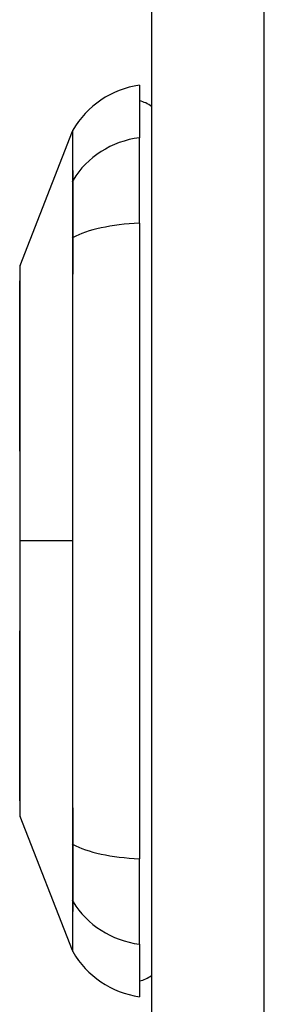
# Model space of a CAD drawing. Header units: inches. Extents: x 4.1 to 98, y 5.9 to 52.5.
# Tile 68 of 79: x 58.316 to 58.633, y 20.018 to 21.294. Entities that reach past the tile are written whole.
import ezdxf

# ---------------------------------------------------------------- set-up
doc = ezdxf.new("R2010")
doc.units = ezdxf.units.IN
doc.header["$MEASUREMENT"] = 0
doc.layers.add('Visible Edges(ANSI)', color=7, linetype='Continuous', lineweight=25)
doc.layers.add('Visible Tangent Edges(ANSI)', color=7, linetype='Continuous', lineweight=25)

msp = doc.modelspace()

# ---------------------------------------------------------------- linework, layer by layer
at = {"layer": 'Visible Edges(ANSI)'}
for p, q in [((58.487, 40.0257), (58.487, 16.5147)), ((58.4713, 21.2092), (58.4713, 21.1411)), ((58.3168, 20.9755), (58.3844, 21.1495)), ((58.4713, 21.0304), (58.4713, 21.1411)), ((58.4713, 21.0304), (58.4713, 20.2069)), ((58.3844, 20.0878), (58.3168, 20.2618)), ((58.4713, 20.0962), (58.4713, 20.2069)), ((58.4713, 20.0962), (58.4713, 20.0281))]:
    msp.add_line(p, q, dxfattribs=at)
at = {"layer": 'Visible Edges(ANSI)', "flags": 128}
msp.add_lwpolyline([(58.3164, 20.9738), (58.3164, 20.9733), (58.3164, 20.9721), (58.3164, 20.9699), (58.3164, 20.9669), (58.3164, 20.9631), (58.3164, 20.9585), (58.3164, 20.9531), (58.3164, 20.9468), (58.3163, 20.9397), (58.3163, 20.9318), (58.3163, 20.9232), (58.3163, 20.9139), (58.3163, 20.9039), (58.3162, 20.8933), (58.3162, 20.8819), (58.3162, 20.87), (58.3162, 20.8574), (58.3162, 20.8442), (58.3163, 20.8305), (58.3163, 20.8163), (58.3163, 20.8015), (58.3163, 20.7863), (58.3163, 20.7707), (58.3164, 20.7548), (58.3164, 20.7385), (58.3164, 20.722), (58.3164, 20.7053), (58.3164, 20.6882), (58.3164, 20.671), (58.3164, 20.6537), (58.3164, 20.6363), (58.3164, 20.619), (58.3164, 20.6016), (58.3164, 20.5842), (58.3164, 20.5668), (58.3164, 20.5496), (58.3164, 20.5325), (58.3164, 20.5156), (58.3164, 20.4991), (58.3164, 20.4828), (58.3163, 20.4669), (58.3163, 20.4513), (58.3163, 20.4361), (58.3163, 20.4213), (58.3163, 20.407), (58.3162, 20.3932), (58.3162, 20.38), (58.3162, 20.3674), (58.3162, 20.3554), (58.3162, 20.344), (58.3163, 20.3334), (58.3163, 20.3234), (58.3163, 20.3141), (58.3163, 20.3055), (58.3163, 20.2976), (58.3164, 20.2905), (58.3164, 20.2843), (58.3164, 20.2788), (58.3164, 20.2742), (58.3164, 20.2704), (58.3164, 20.2674), (58.3164, 20.2653), (58.3164, 20.264), (58.3164, 20.2635)], dxfattribs=at)
at = {"layer": 'Visible Edges(ANSI)'}
for centre, radius, start, end in [((58.4876, 21.0922), 0.1181, 97.9413, 150.2709), ((58.4634, 21.1502), 0.0394, 53.1301, 78.463), ((58.3936, 21.1459), 0.00984, 150.2709, 158.7495), ((58.3214, 20.9738), 0.00492, 158.7495, 179.7912), ((58.3214, 20.2636), 0.00492, 180.2088, 201.2505), ((58.3936, 20.0914), 0.00984, 201.2505, 209.7291), ((58.4876, 20.1451), 0.1181, 209.7291, 262.0587), ((58.4634, 20.0872), 0.0394, 281.537, 306.8699)]:
    msp.add_arc(centre, radius, start, end, dxfattribs=at)
at = {"layer": 'Visible Tangent Edges(ANSI)'}
for p, q in [((58.633, 16.5147), (58.633, 40.0257)), ((58.3844, 21.0843), (58.3844, 21.0842)), ((58.3844, 21.0111), (58.3844, 21.0106)), ((58.3164, 20.6187), (58.3168, 20.6187)), ((58.3844, 20.6187), (58.3168, 20.6187)), ((58.3844, 20.2267), (58.3844, 20.2262)), ((58.3844, 20.1531), (58.3844, 20.153))]:
    msp.add_line(p, q, dxfattribs=at)
at = {"layer": 'Visible Tangent Edges(ANSI)', "flags": 128}
for points in [[(58.3844, 21.1495), (58.3844, 21.1494), (58.3844, 21.149), (58.3844, 21.1485), (58.3844, 21.1477), (58.3844, 21.1466), (58.3844, 21.1454), (58.3844, 21.1439), (58.3844, 21.1422), (58.3844, 21.1402), (58.3844, 21.1381), (58.3844, 21.1357), (58.3844, 21.1331), (58.3844, 21.1302), (58.3844, 21.1271), (58.3844, 21.1238), (58.3844, 21.1203), (58.3844, 21.1166), (58.3844, 21.1126), (58.3844, 21.1084), (58.3844, 21.104), (58.3844, 21.0994), (58.3844, 21.0946), (58.3844, 21.0896), (58.3844, 21.0843)], [(58.3853, 21.0862), (58.3853, 21.0914), (58.3853, 21.0964), (58.3852, 21.1012), (58.3852, 21.1058), (58.3852, 21.1102), (58.3852, 21.1143), (58.3852, 21.1183), (58.3852, 21.122), (58.3852, 21.1254), (58.3851, 21.1287), (58.3851, 21.1318), (58.3851, 21.1346), (58.3851, 21.1372), (58.3851, 21.1395), (58.3851, 21.1417), (58.3851, 21.1436), (58.3851, 21.1453), (58.3851, 21.1468), (58.3851, 21.148), (58.3851, 21.149), (58.3851, 21.1498), (58.3851, 21.1504), (58.385, 21.1507), (58.385, 21.1508)], [(58.3844, 21.0842), (58.3844, 21.0826), (58.3844, 21.0809), (58.3844, 21.0791), (58.3844, 21.0771), (58.3844, 21.0749), (58.3844, 21.0726), (58.3844, 21.0702), (58.3844, 21.0676), (58.3844, 21.0649), (58.3844, 21.0621), (58.3844, 21.0591), (58.3844, 21.056), (58.3844, 21.0528), (58.3844, 21.0495), (58.3844, 21.0461), (58.3844, 21.0425), (58.3844, 21.0389), (58.3844, 21.0352), (58.3844, 21.0313), (58.3844, 21.0274), (58.3844, 21.0234), (58.3844, 21.0194), (58.3844, 21.0153), (58.3844, 21.0111)], [(58.3853, 21.0118), (58.3853, 21.016), (58.3853, 21.0203), (58.3853, 21.0244), (58.3853, 21.0285), (58.3853, 21.0325), (58.3853, 21.0364), (58.3853, 21.0402), (58.3853, 21.044), (58.3854, 21.0476), (58.3854, 21.0511), (58.3854, 21.0545), (58.3854, 21.0578), (58.3854, 21.0609), (58.3854, 21.0639), (58.3854, 21.0668), (58.3853, 21.0696), (58.3853, 21.0722), (58.3853, 21.0747), (58.3853, 21.077), (58.3853, 21.0791), (58.3853, 21.0812), (58.3853, 21.083), (58.3853, 21.0847), (58.3853, 21.0862)], [(58.3844, 21.0106), (58.3844, 20.9949), (58.3844, 20.9791), (58.3844, 20.9632), (58.3844, 20.9472), (58.3844, 20.9312), (58.3844, 20.9152), (58.3844, 20.899), (58.3844, 20.8829), (58.3844, 20.8666), (58.3844, 20.8503), (58.3844, 20.8339), (58.3844, 20.8175), (58.3844, 20.8011), (58.3844, 20.7846), (58.3844, 20.7681), (58.3844, 20.7515), (58.3844, 20.7349), (58.3844, 20.7183), (58.3844, 20.7017), (58.3844, 20.6851), (58.3844, 20.6685), (58.3844, 20.6519), (58.3844, 20.6353), (58.3844, 20.6187)], [(58.3853, 20.2256), (58.3853, 20.2572), (58.3852, 20.2892), (58.3852, 20.3215), (58.3852, 20.354), (58.3851, 20.3868), (58.3851, 20.4197), (58.3851, 20.4528), (58.3851, 20.486), (58.3851, 20.5193), (58.3851, 20.5526), (58.3851, 20.5859), (58.385, 20.6191), (58.3851, 20.6524), (58.3851, 20.6857), (58.3851, 20.7189), (58.3851, 20.7521), (58.3851, 20.7853), (58.3851, 20.8182), (58.3851, 20.8511), (58.3852, 20.8837), (58.3852, 20.9161), (58.3852, 20.9482), (58.3853, 20.9801), (58.3853, 21.0118)], [(58.3164, 20.8933), (58.3164, 20.8997), (58.3164, 20.9059), (58.3165, 20.9118), (58.3165, 20.9176), (58.3165, 20.9231), (58.3165, 20.9283), (58.3165, 20.9333), (58.3166, 20.938), (58.3166, 20.9425), (58.3166, 20.9467), (58.3166, 20.9506), (58.3166, 20.9543), (58.3167, 20.9576), (58.3167, 20.9607), (58.3167, 20.9635), (58.3167, 20.966), (58.3167, 20.9682), (58.3167, 20.9702), (58.3167, 20.9718), (58.3168, 20.9731), (58.3168, 20.9742), (58.3168, 20.9749), (58.3168, 20.9754), (58.3168, 20.9755)], [(58.3164, 20.8462), (58.3164, 20.8483), (58.3164, 20.8505), (58.3164, 20.8526), (58.3164, 20.8547), (58.3164, 20.8567), (58.3164, 20.8588), (58.3164, 20.8608), (58.3164, 20.8629), (58.3164, 20.8649), (58.3164, 20.8669), (58.3164, 20.8689), (58.3164, 20.8708), (58.3164, 20.8728), (58.3164, 20.8747), (58.3164, 20.8767), (58.3164, 20.8786), (58.3164, 20.8805), (58.3164, 20.8823), (58.3164, 20.8842), (58.3164, 20.886), (58.3164, 20.8879), (58.3164, 20.8897), (58.3164, 20.8915), (58.3164, 20.8933)], [(58.3168, 20.6187), (58.3168, 20.6289), (58.3168, 20.6392), (58.3168, 20.6494), (58.3168, 20.6597), (58.3167, 20.6699), (58.3167, 20.6801), (58.3167, 20.6902), (58.3167, 20.7003), (58.3167, 20.7103), (58.3167, 20.7202), (58.3167, 20.73), (58.3166, 20.7397), (58.3166, 20.7493), (58.3166, 20.7588), (58.3166, 20.7682), (58.3166, 20.7775), (58.3165, 20.7866), (58.3165, 20.7956), (58.3165, 20.8045), (58.3165, 20.8132), (58.3165, 20.8217), (58.3164, 20.8301), (58.3164, 20.8382), (58.3164, 20.8462)], [(58.3164, 20.3911), (58.3164, 20.3991), (58.3164, 20.4073), (58.3165, 20.4157), (58.3165, 20.4242), (58.3165, 20.433), (58.3165, 20.4418), (58.3165, 20.4508), (58.3166, 20.46), (58.3166, 20.4692), (58.3166, 20.4786), (58.3166, 20.4881), (58.3166, 20.4977), (58.3167, 20.5074), (58.3167, 20.5172), (58.3167, 20.5271), (58.3167, 20.5371), (58.3167, 20.5471), (58.3167, 20.5573), (58.3167, 20.5674), (58.3168, 20.5777), (58.3168, 20.5879), (58.3168, 20.5982), (58.3168, 20.6084), (58.3168, 20.6187)], [(58.3844, 20.6187), (58.3844, 20.6021), (58.3844, 20.5855), (58.3844, 20.5689), (58.3844, 20.5523), (58.3844, 20.5357), (58.3844, 20.5191), (58.3844, 20.5025), (58.3844, 20.486), (58.3844, 20.4694), (58.3844, 20.4529), (58.3844, 20.4364), (58.3844, 20.4199), (58.3844, 20.4035), (58.3844, 20.3871), (58.3844, 20.3708), (58.3844, 20.3545), (58.3844, 20.3383), (58.3844, 20.3221), (58.3844, 20.306), (58.3844, 20.29), (58.3844, 20.2741), (58.3844, 20.2582), (58.3844, 20.2425), (58.3844, 20.2267)], [(58.3164, 20.344), (58.3164, 20.3458), (58.3164, 20.3476), (58.3164, 20.3494), (58.3164, 20.3513), (58.3164, 20.3531), (58.3164, 20.355), (58.3164, 20.3568), (58.3164, 20.3587), (58.3164, 20.3606), (58.3164, 20.3626), (58.3164, 20.3645), (58.3164, 20.3664), (58.3164, 20.3684), (58.3164, 20.3704), (58.3164, 20.3724), (58.3164, 20.3744), (58.3164, 20.3765), (58.3164, 20.3785), (58.3164, 20.3806), (58.3164, 20.3826), (58.3164, 20.3847), (58.3164, 20.3868), (58.3164, 20.389), (58.3164, 20.3911)], [(58.3168, 20.2618), (58.3168, 20.2619), (58.3168, 20.2624), (58.3168, 20.2631), (58.3168, 20.2642), (58.3167, 20.2655), (58.3167, 20.2672), (58.3167, 20.2691), (58.3167, 20.2713), (58.3167, 20.2738), (58.3167, 20.2766), (58.3167, 20.2797), (58.3166, 20.2831), (58.3166, 20.2867), (58.3166, 20.2906), (58.3166, 20.2948), (58.3166, 20.2993), (58.3165, 20.304), (58.3165, 20.309), (58.3165, 20.3143), (58.3165, 20.3197), (58.3165, 20.3255), (58.3164, 20.3314), (58.3164, 20.3376), (58.3164, 20.344)], [(58.3844, 20.2262), (58.3844, 20.2221), (58.3844, 20.2179), (58.3844, 20.2139), (58.3844, 20.2099), (58.3844, 20.206), (58.3844, 20.2022), (58.3844, 20.1984), (58.3844, 20.1948), (58.3844, 20.1913), (58.3844, 20.1878), (58.3844, 20.1845), (58.3844, 20.1813), (58.3844, 20.1782), (58.3844, 20.1752), (58.3844, 20.1724), (58.3844, 20.1697), (58.3844, 20.1671), (58.3844, 20.1647), (58.3844, 20.1624), (58.3844, 20.1602), (58.3844, 20.1582), (58.3844, 20.1564), (58.3844, 20.1547), (58.3844, 20.1531)], [(58.3853, 20.1511), (58.3853, 20.1526), (58.3853, 20.1543), (58.3853, 20.1561), (58.3853, 20.1582), (58.3853, 20.1603), (58.3853, 20.1626), (58.3853, 20.1651), (58.3853, 20.1677), (58.3854, 20.1705), (58.3854, 20.1734), (58.3854, 20.1764), (58.3854, 20.1796), (58.3854, 20.1828), (58.3854, 20.1862), (58.3854, 20.1897), (58.3853, 20.1934), (58.3853, 20.1971), (58.3853, 20.2009), (58.3853, 20.2048), (58.3853, 20.2088), (58.3853, 20.2129), (58.3853, 20.2171), (58.3853, 20.2213), (58.3853, 20.2256)], [(58.3844, 20.153), (58.3844, 20.1477), (58.3844, 20.1427), (58.3844, 20.1379), (58.3844, 20.1332), (58.3844, 20.1289), (58.3844, 20.1247), (58.3844, 20.1207), (58.3844, 20.117), (58.3844, 20.1135), (58.3844, 20.1102), (58.3844, 20.1071), (58.3844, 20.1043), (58.3844, 20.1017), (58.3844, 20.0993), (58.3844, 20.0971), (58.3844, 20.0951), (58.3844, 20.0934), (58.3844, 20.0919), (58.3844, 20.0907), (58.3844, 20.0897), (58.3844, 20.0889), (58.3844, 20.0883), (58.3844, 20.0879), (58.3844, 20.0878)], [(58.385, 20.0865), (58.385, 20.0866), (58.3851, 20.087), (58.3851, 20.0875), (58.3851, 20.0883), (58.3851, 20.0893), (58.3851, 20.0906), (58.3851, 20.092), (58.3851, 20.0937), (58.3851, 20.0957), (58.3851, 20.0978), (58.3851, 20.1002), (58.3851, 20.1028), (58.3851, 20.1056), (58.3851, 20.1086), (58.3852, 20.1119), (58.3852, 20.1153), (58.3852, 20.119), (58.3852, 20.123), (58.3852, 20.1271), (58.3852, 20.1315), (58.3852, 20.136), (58.3853, 20.1408), (58.3853, 20.1459), (58.3853, 20.1511)]]:
    msp.add_lwpolyline(points, dxfattribs=at)
at = {"layer": 'Visible Tangent Edges(ANSI)'}
for centre, major_axis, ratio, start_param, end_param in [((58.4876, 21.0304), (-0.1181, 0), 0.946806, 4.850991, 5.760348), ((58.3938, 21.0816), (-0.00984, -0.00009), 0.948405, 5.751701, 5.992347), ((58.4876, 20.9928), (-0.1181, 0), 0.321806, 4.850991, 5.760348), ((58.3938, 21.0102), (-0.00984, 0.00003), 0.317047, 5.761322, 6.001968), ((58.3938, 20.2271), (-0.00984, -0.00003), 0.317047, 0.281217, 0.521863), ((58.4876, 20.2445), (-0.1181, 0), 0.321806, 0.522838, 1.432195), ((58.3938, 20.1557), (-0.00984, 0.00009), 0.948405, 0.290838, 0.531485), ((58.4876, 20.2069), (-0.1181, 0), 0.946806, 0.522838, 1.432195)]:
    msp.add_ellipse(centre, major_axis=major_axis, ratio=ratio, start_param=start_param, end_param=end_param, dxfattribs=at)

doc.saveas('drawing.dxf')
